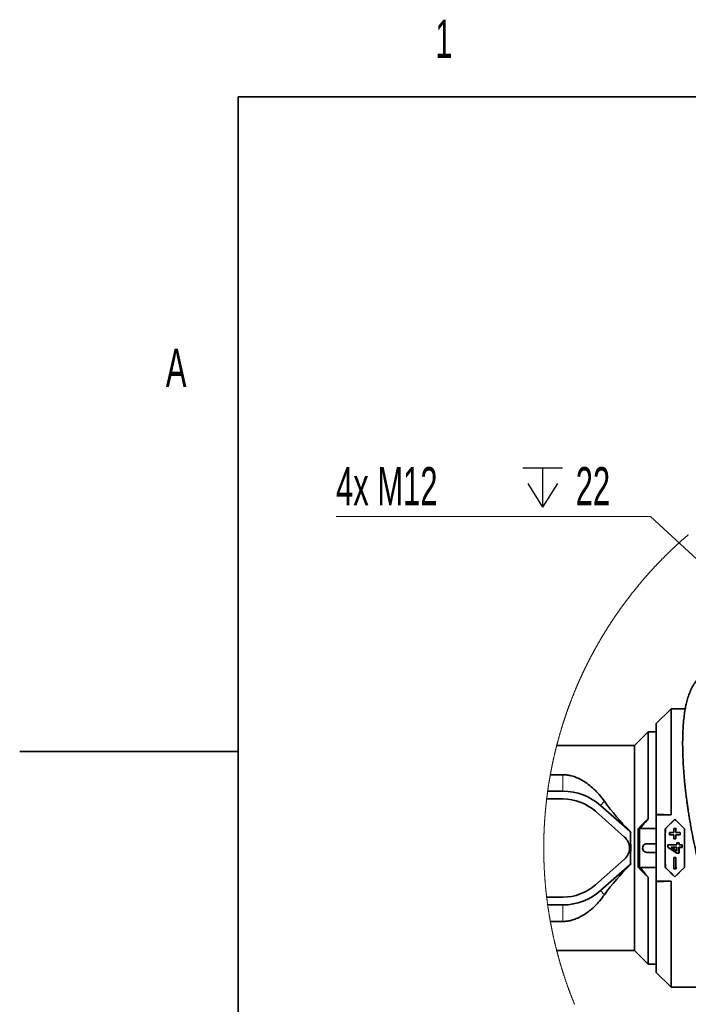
# Model space of a CAD drawing. Header units: millimetres. Extents: x 0 to 12115, y 0 to 8400.
# Tile 41 of 123: x 0 to 1224, y 6537 to 8341. Entities that reach past the tile are written whole.
import ezdxf

# ---------------------------------------------------------------- set-up
doc = ezdxf.new("R2010")
doc.units = ezdxf.units.MM
doc.header["$LTSCALE"] = 20
doc.layers.add('SVART_TEXT', color=7, linetype='Continuous')
doc.styles.add('SLDTEXTSTYLE0', font='TXT', dxfattribs={"width": 0.605})
doc.dimstyles.new('SLDDIMSTYLE11', dxfattribs={"dimtxt": 70, "dimasz": 70, "dimexe": 0, "dimexo": 0.0625, "dimgap": 17.5, "dimtad": 0, "dimtih": 1, "dimtoh": 1, "dimdec": 1, "dimlfac": 0.5, "dimrnd": 1e-09, "dimzin": 12, "dimdsep": 46, "dimtxsty": 'SLDTEXTSTYLE0', "dimblk1": 'NONE', "dimsah": 1, "dimcen": 0, "dimadec": 0, "dimazin": 3, "dimtfac": 1, "dimtmove": 0, "dimatfit": 3, "dimldrblk": 'NONE', "dimfxl": 1, "dimfrac": 2, "dimtolj": 1, "dimtzin": 12, "dimarcsym": 0})

# ---------------------------------------------------------------- blocks, each defined once
blk = doc.blocks.new('SW_SYMBOL_HOLE_DEPTH')
at = {"layer": 'SVART_TEXT', "color": 0}
for p, q in [((0, 17500), (16000, 17500)), ((8000, 17500), (8000, 1500)), ((2000, 11100), (8000, 1500)), ((14000, 11100), (8000, 1500))]:
    blk.add_line(p, q, dxfattribs=at)
blk = doc.blocks.new('_D_59')
at = {"color": 7, "linetype": 'Continuous', "lineweight": 0}
for p, q in [((1155.1, 7431), (579.3, 7431)), ((1526.1, 7086.2), (1155.1, 7431)), ((1541.1, 7072.3), (1526.1, 7086.2))]:
    blk.add_line(p, q, dxfattribs=at)
at = {"color": 7, "linetype": 'Continuous', "lineweight": 18}
blk.add_solid([(1526.1, 7086.2), (1481.7, 7141.1), (1468, 7126.5)], dxfattribs=at)
at = {"color": 7, "linetype": 'Continuous', "lineweight": 18, "xscale": 0.0045117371, "yscale": 0.0045117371, "zscale": 0.0045117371}
blk.add_blockref('SW_SYMBOL_HOLE_DEPTH', (921.4, 7441.1), dxfattribs=at)
at = {"color": 7, "linetype": 'Continuous', "lineweight": 18, "char_height": 70, "attachment_point": 1, "style": 'SLDTEXTSTYLE0'}
for s, insert in [('4x M12', (579.3, 7521.4)), ('22', (1018.1, 7521.4))]:
    blk.add_mtext(s, dxfattribs=dict(at, insert=insert))
blk = doc.blocks.new('_None')

msp = doc.modelspace()

# ---------------------------------------------------------------- linework, layer by layer
at = {"color": 7, "linetype": 'Continuous', "lineweight": 35}
for p, q in [((400, 200), (400, 8200)), ((11720, 8200), (400, 8200)), ((1192.602649, 7078.215764), (1165.602646, 7051.215814)), ((1192.602649, 7078.215764), (1192.602649, 6883.86123)), ((1192.602649, 7078.215764), (1218.632929, 7078.215764)), ((1165.602646, 7051.215814), (1165.602646, 6885.344909)), ((1150.602646, 7036.215709), (1125.602655, 7011.215613)), ((1165.602646, 7036.215709), (1150.602646, 7036.215709)), ((1150.602646, 6876.845406), (1150.602646, 7036.215709)), ((1125.602655, 7011.215613), (983.302988, 7011.215613)), ((1125.602655, 7011.215613), (1125.602655, 6635.215686)), ((0, 7000), (400, 7000)), ((971.59896, 6957.694934), (994.602658, 6957.694934)), ((964.935489, 6913.415597), (978.602655, 6913.415597)), ((966.752506, 6927.415774), (994.602658, 6927.415774)), ((978.602655, 6913.415597), (978.602655, 6913.215802)), ((978.602655, 6913.215802), (994.602658, 6913.215802)), ((1063.703693, 6901.207254), (1116.924755, 6854.053066)), ((1054.28686, 6890.578912), (1107.507907, 6843.424604)), ((1192.602649, 6883.86123), (1165.602646, 6885.344909)), ((1165.602646, 6885.344909), (1165.602646, 6883.86123)), ((1165.602646, 6762.570188), (1165.602646, 6883.86123)), ((1192.602649, 6883.86123), (1165.602646, 6883.86123)), ((1199.602648, 6876.037167), (1199.602648, 6875.738786)), ((1132.131613, 6858.499692), (1134.759403, 6857.527659)), ((1135.883189, 6858.838723), (1134.759403, 6857.527659)), ((1134.759403, 6857.527659), (1134.759403, 6788.903759)), ((1165.602646, 6858.838723), (1135.883189, 6858.838723)), ((1182.018637, 6858.67946), (1182.229705, 6858.59196)), ((1197.586342, 6858.982013), (1197.47965, 6859.088705)), ((1201.725647, 6859.088705), (1197.47965, 6859.088705)), ((1197.586342, 6858.982013), (1201.618954, 6858.982013)), ((1201.618954, 6858.982013), (1201.725647, 6859.088705)), ((1217.186659, 6858.67946), (1216.975592, 6858.59196)), ((1117.140539, 6854.296611), (1118.770472, 6852.550552)), ((1118.770472, 6852.550552), (1118.602641, 6850.565241)), ((1118.770472, 6852.550552), (1118.602641, 6852.480696)), ((1118.602641, 6852.480696), (1118.602641, 6850.565241)), ((1118.602641, 6850.565241), (1118.602641, 6795.866058)), ((1190.030679, 6851.537631), (1190.053403, 6847.416447)), ((1190.13679, 6851.431535), (1190.030679, 6851.537631)), ((1197.530679, 6851.537631), (1190.030679, 6851.537631)), ((1190.158173, 6847.521232), (1190.053403, 6847.416447)), ((1190.053403, 6847.416447), (1197.553403, 6847.416447)), ((1190.158173, 6847.521232), (1190.13679, 6851.431535)), ((1190.13679, 6851.431535), (1197.636783, 6851.431535)), ((1197.658173, 6847.521232), (1190.158173, 6847.521232)), ((1197.636783, 6851.431535), (1197.530679, 6851.537631)), ((1197.658173, 6847.521232), (1197.553403, 6847.416447)), ((1197.690107, 6840.053127), (1197.585426, 6839.948462)), ((1197.585426, 6839.948462), (1201.619871, 6839.948462)), ((1201.51519, 6840.053127), (1197.690107, 6840.053127)), ((1201.51519, 6840.053127), (1201.619871, 6839.948462)), ((1201.547123, 6847.521232), (1201.651893, 6847.416447)), ((1209.047123, 6847.521232), (1201.547123, 6847.521232)), ((1201.568506, 6851.431535), (1201.674618, 6851.537631)), ((1201.568506, 6851.431535), (1209.068507, 6851.431535)), ((1201.651893, 6847.416447), (1209.151894, 6847.416447)), ((1209.174618, 6851.537631), (1201.674618, 6851.537631)), ((1209.068507, 6851.431535), (1209.047123, 6847.521232)), ((1209.047123, 6847.521232), (1209.151894, 6847.416447)), ((1209.068507, 6851.431535), (1209.174618, 6851.537631)), ((1209.151894, 6847.416447), (1209.174618, 6851.537631)), ((1148.602642, 6831.215666), (1165.602646, 6831.215666)), ((1186.812088, 6829.083131), (1186.707116, 6829.188154)), ((1186.710477, 6825.078772), (1186.707116, 6829.188154)), ((1186.707116, 6829.188154), (1203.3225, 6829.188154)), ((1186.815276, 6825.133965), (1186.710477, 6825.078772)), ((1186.812088, 6829.083131), (1186.815276, 6825.133965)), ((1203.427471, 6829.083131), (1186.812088, 6829.083131)), ((1192.893974, 6824.620769), (1203.430839, 6824.620769)), ((1192.893974, 6824.620769), (1193.231508, 6824.515985)), ((1203.326046, 6824.515985), (1193.231508, 6824.515985)), ((1203.42201, 6832.550214), (1203.316919, 6832.655237)), ((1203.3225, 6829.188154), (1203.316919, 6832.655237)), ((1203.316919, 6832.655237), (1207.311451, 6832.655237)), ((1203.427471, 6829.083131), (1203.3225, 6829.188154)), ((1203.430839, 6824.620769), (1203.326046, 6824.515985)), ((1203.42201, 6832.550214), (1203.427471, 6829.083131)), ((1207.206361, 6832.550214), (1203.42201, 6832.550214)), ((1207.197539, 6824.620769), (1212.735995, 6824.620769)), ((1207.197539, 6824.620769), (1207.302324, 6824.515985)), ((1207.200899, 6829.083131), (1207.206361, 6832.550214)), ((1207.200899, 6829.083131), (1207.305871, 6829.188154)), ((1212.739363, 6829.083131), (1207.200899, 6829.083131)), ((1207.206361, 6832.550214), (1207.311451, 6832.655237)), ((1212.840788, 6824.515985), (1207.302324, 6824.515985)), ((1207.311451, 6832.655237), (1207.305871, 6829.188154)), ((1207.305871, 6829.188154), (1212.844334, 6829.188154)), ((1212.735995, 6824.620769), (1212.739363, 6829.083131)), ((1212.735995, 6824.620769), (1212.840788, 6824.515985)), ((1212.739363, 6829.083131), (1212.844334, 6829.188154)), ((1212.844334, 6829.188154), (1212.840788, 6824.515985)), ((1165.602646, 6815.215753), (1148.602642, 6815.215753)), ((1197.688341, 6805.879996), (1197.583653, 6805.984662)), ((1201.621644, 6805.984662), (1197.583653, 6805.984662)), ((1197.688341, 6805.879996), (1201.516956, 6805.879996)), ((1201.516956, 6805.879996), (1201.621644, 6805.984662)), ((1203.191414, 6813.881205), (1203.158818, 6813.776181)), ((1207.311451, 6813.776181), (1203.158818, 6813.776181)), ((1203.191414, 6813.881205), (1207.206361, 6813.881205)), ((1203.427523, 6817.387031), (1203.322917, 6817.585752)), ((1207.206361, 6813.881205), (1207.311451, 6813.776181)), ((1107.507907, 6803.006814), (1054.28686, 6755.852507)), ((1116.924755, 6792.378352), (1063.703693, 6745.224164)), ((1118.770472, 6793.880866), (1117.140539, 6792.134808)), ((1118.602641, 6795.866058), (1118.770472, 6793.880866)), ((1118.602641, 6795.866058), (1118.602641, 6793.950723)), ((1118.770472, 6793.880866), (1118.602641, 6793.950723)), ((1132.131613, 6787.931726), (1134.759403, 6788.903759)), ((1134.759403, 6788.903759), (1135.883189, 6787.592695)), ((1135.883189, 6787.592695), (1165.602646, 6787.592695)), ((1182.018637, 6787.751959), (1182.229705, 6787.839458)), ((1197.570823, 6785.433934), (1197.463952, 6785.327003)), ((1197.463952, 6785.327003), (1201.741345, 6785.327003)), ((1201.634474, 6785.433934), (1197.570823, 6785.433934)), ((1201.634474, 6785.433934), (1201.741345, 6785.327003)), ((1217.186659, 6787.751959), (1216.975592, 6787.839458)), ((1150.602646, 6610.21571), (1150.602646, 6769.586013)), ((1199.602648, 6770.394252), (1199.602648, 6770.692633)), ((1192.602649, 6762.570188), (1165.602646, 6762.570188)), ((1165.602646, 6761.08651), (1192.602649, 6762.570188)), ((1165.602646, 6762.570188), (1165.602646, 6761.08651)), ((1165.602646, 6761.08651), (1165.602646, 6595.215724)), ((1192.602649, 6762.570188), (1192.602649, 6568.215654)), ((978.602655, 6733.015702), (964.935518, 6733.015702)), ((978.602655, 6733.215735), (978.602655, 6733.015702)), ((994.602658, 6733.215735), (978.602655, 6733.215735)), ((994.602658, 6719.015763), (966.752506, 6719.015763)), ((994.602658, 6688.736484), (971.59896, 6688.736484)), ((983.303018, 6635.215686), (1125.602655, 6635.215686)), ((1125.602655, 6635.215686), (1150.602646, 6610.21571)), ((1150.602646, 6610.21571), (1165.602646, 6610.21571)), ((1165.602646, 6595.215724), (1192.602649, 6568.215654)), ((1256.209517, 6568.215654), (1192.602649, 6568.215654))]:
    msp.add_line(p, q, dxfattribs=at)
at = {"color": 8, "linetype": 'Continuous', "lineweight": 18}
for p, q in [((994.602658, 6957.694934), (994.602658, 6927.415774)), ((1070.575408, 6908.96313), (1063.703693, 6901.207254)), ((1117.140539, 6854.296611), (1116.924755, 6854.053066)), ((1117.140539, 6792.134808), (1116.924755, 6792.378352)), ((1070.575408, 6737.468288), (1063.703693, 6745.224164)), ((994.602658, 6688.736484), (994.602658, 6719.015763))]:
    msp.add_line(p, q, dxfattribs=at)
at = {"color": 7, "linetype": 'Continuous', "lineweight": 18, "flags": 128}
msp.add_lwpolyline([(1224.298231, 7397.521899), (1223.707415, 7397.01669), (1223.117117, 7396.511004), (1222.52734, 7396.004603), (1221.938085, 7395.497725), (1221.349351, 7394.990371), (1220.761139, 7394.482062), (1220.173448, 7393.973277), (1219.58629, 7393.464015), (1218.999646, 7392.954038), (1218.413531, 7392.443583), (1217.827946, 7391.932414), (1217.242881, 7391.420529), (1216.658354, 7390.908168), (1216.07434, 7390.395329), (1215.490862, 7389.881776), (1214.907914, 7389.367507), (1214.325495, 7388.852761), (1213.743604, 7388.337539), (1213.162243, 7387.821362), (1212.581418, 7387.304948), (1212.001122, 7386.787818), (1211.421355, 7386.269973), (1210.842125, 7385.751651), (1210.263431, 7385.232614), (1209.685266, 7384.713099), (1209.107637, 7384.193109), (1208.530545, 7383.672402), (1207.953989, 7383.150981), (1207.37797, 7382.629083), (1206.802487, 7382.106469), (1206.227548, 7381.583379), (1205.653146, 7381.059812), (1205.07928, 7380.535529), (1204.50595, 7380.010531), (1203.933164, 7379.485057), (1203.360922, 7378.959105), (1202.789224, 7378.432439), (1202.218063, 7377.905295), (1201.647445, 7377.377437), (1201.077372, 7376.848863), (1200.507842, 7376.32005), (1199.938856, 7375.790284), (1199.370421, 7375.26028), (1198.80253, 7374.72956), (1198.235184, 7374.198125), (1197.668381, 7373.666213), (1197.102129, 7373.133824), (1196.536429, 7372.60072), (1195.971273, 7372.066901), (1195.406668, 7371.532844), (1194.842614, 7370.997832), (1194.279112, 7370.462583), (1193.716161, 7369.926618), (1193.153754, 7369.389937), (1192.591905, 7368.85278), (1192.030616, 7368.315146), (1191.46987, 7367.776797), (1190.909683, 7367.237971), (1190.350055, 7366.69843), (1189.790979, 7366.158412), (1189.232453, 7365.617917), (1188.674494, 7365.076707), (1188.117087, 7364.53502), (1187.560238, 7363.992618), (1187.003947, 7363.449738), (1186.448216, 7362.906144), (1185.893044, 7362.362073), (1185.338437, 7361.817525), (1184.784382, 7361.2725), (1184.230894, 7360.72676), (1183.677971, 7360.180304), (1183.125607, 7359.633372), (1182.573802, 7359.085963), (1182.022564, 7358.537839), (1181.471891, 7357.989238), (1180.921785, 7357.44016), (1180.372245, 7356.890367), (1179.823264, 7356.340096), (1179.274857, 7355.78935), (1178.727016, 7355.237887), (1178.179741, 7354.685948), (1177.633032, 7354.133294), (1177.086889, 7353.580163), (1176.541328, 7353.026555), (1175.996326, 7352.47247), (1175.451897, 7351.91767), (1174.908042, 7351.362155), (1174.36476, 7350.806401), (1173.822045, 7350.249932), (1173.279911, 7349.692748), (1172.738343, 7349.135325), (1172.197357, 7348.577188), (1171.656936, 7348.018334), (1171.117097, 7347.459004), (1170.577831, 7346.899198), (1170.039139, 7346.338914), (1169.501029, 7345.777915), (1168.963499, 7345.216439), (1168.426543, 7344.654487), (1167.890161, 7344.091819), (1167.354367, 7343.528913), (1166.819147, 7342.965053), (1166.284509, 7342.400954), (1165.750451, 7341.836141), (1165.216982, 7341.27085), (1164.684087, 7340.704844), (1164.151773, 7340.138362), (1163.620047, 7339.571403), (1163.08891, 7339.003966), (1162.558347, 7338.435815), (1162.028372, 7337.867187), (1161.498986, 7337.298081), (1160.970181, 7336.728499), (1160.441965, 7336.158202), (1159.914337, 7335.587428), (1159.387298, 7335.015939), (1158.860847, 7334.444211), (1158.334985, 7333.871768), (1157.809712, 7333.298848), (1157.285027, 7332.725213), (1156.760938, 7332.15134), (1156.237431, 7331.576751), (1155.714519, 7331.001447), (1155.192204, 7330.425904), (1154.670469, 7329.849647), (1154.149346, 7329.272912), (1153.628803, 7328.695701), (1153.108857, 7328.118012), (1152.589507, 7327.539609), (1152.070753, 7326.960729), (1151.552595, 7326.381371), (1151.035033, 7325.801299), (1150.518067, 7325.220988), (1150.001697, 7324.639962), (1149.485938, 7324.058459), (1148.97076, 7323.476241), (1148.456193, 7322.893784), (1147.942222, 7322.310613), (1147.428862, 7321.726964), (1146.916084, 7321.142838), (1146.403916, 7320.557998), (1145.892359, 7319.972918), (1145.381398, 7319.387124), (1144.871033, 7318.800853), (1144.36128, 7318.213866), (1143.852122, 7317.626641), (1143.343575, 7317.038701), (1142.835639, 7316.450284), (1142.328299, 7315.86139), (1141.82157, 7315.272019), (1141.315452, 7314.682172), (1140.809931, 7314.091609), (1140.30502, 7313.500569), (1139.800735, 7312.909053), (1139.297045, 7312.317059), (1138.793952, 7311.724589), (1138.291485, 7311.131642), (1137.789629, 7310.53798), (1137.288384, 7309.943841), (1136.78775, 7309.349225), (1136.287726, 7308.754132), (1135.788314, 7308.158563), (1135.289512, 7307.562278), (1134.791322, 7306.965754), (1134.293757, 7306.368516), (1133.796803, 7305.770801), (1133.300461, 7305.172608), (1132.804744, 7304.573939), (1132.309638, 7303.974793), (1131.815143, 7303.374932), (1131.321273, 7302.774833), (1130.828015, 7302.174018), (1130.335383, 7301.572726), (1129.843361, 7300.970958), (1129.351966, 7300.368712), (1128.861181, 7299.76599), (1128.371037, 7299.162553), (1127.881489, 7298.558877), (1127.392582, 7297.954486), (1126.904286, 7297.349856), (1126.416616, 7296.744512), (1125.929571, 7296.13869), (1125.443153, 7295.532392), (1124.95736, 7294.925616), (1124.472178, 7294.318364), (1123.987637, 7293.710635), (1123.503707, 7293.102191), (1123.020418, 7292.493508), (1122.537754, 7291.88411), (1122.055702, 7291.274474), (1121.57429, 7290.664123), (1121.093504, 7290.053294), (1120.613359, 7289.442227), (1120.133824, 7288.830445), (1119.654931, 7288.218186), (1119.176663, 7287.605451), (1118.699021, 7286.992), (1118.22202, 7286.37831), (1117.745645, 7285.764144), (1117.269911, 7285.149501), (1116.794802, 7284.534381), (1116.320334, 7283.918546), (1115.846492, 7283.302472), (1115.373276, 7282.685683), (1114.900715, 7282.068656), (1114.428781, 7281.450913), (1113.957472, 7280.832932), (1113.486819, 7280.214236), (1113.016791, 7279.595063), (1112.547405, 7278.975652), (1112.078644, 7278.355525), (1111.610539, 7277.734921), (1111.14306, 7277.113841), (1110.676236, 7276.492522), (1110.210038, 7275.870488), (1109.744481, 7275.247977), (1109.279565, 7274.624989), (1108.815305, 7274.001763), (1108.35167, 7273.377822), (1107.888676, 7272.753404), (1107.426338, 7272.128509), (1106.96464, 7271.503137), (1106.503583, 7270.877526), (1106.043167, 7270.251201), (1105.583407, 7269.624398), (1105.124272, 7268.997119), (1104.665808, 7268.369601), (1104.20797, 7267.741368), (1103.750787, 7267.112658), (1103.294246, 7266.48371), (1102.838359, 7265.854047), (1102.383114, 7265.223906), (1101.928524, 7264.593528), (1101.47459, 7263.962434), (1101.021297, 7263.331101), (1100.568644, 7262.699054), (1100.116662, 7262.066768), (1099.665321, 7261.434005), (1099.214621, 7260.800527), (1098.764591, 7260.16681), (1098.315201, 7259.532617), (1097.866468, 7258.897946), (1097.41839, 7258.262799), (1096.970968, 7257.627175), (1096.524201, 7256.991075), (1096.078075, 7256.354497), (1095.63262, 7255.717681), (1095.18782, 7255.08015), (1094.743661, 7254.442142), (1094.300173, 7253.803895), (1093.85734, 7253.164933), (1093.415163, 7252.525733), (1092.973642, 7251.886056), (1092.532791, 7251.245902), (1092.092596, 7250.605271), (1091.653041, 7249.964164), (1091.214172, 7249.322579), (1090.775944, 7248.680518), (1090.338386, 7248.038218), (1089.901484, 7247.395204), (1089.465253, 7246.75195), (1089.029677, 7246.107982), (1088.594772, 7245.463775), (1088.160522, 7244.819091), (1087.726943, 7244.17393), (1087.294019, 7243.528531), (1086.861767, 7242.882417), (1086.430169, 7242.235826), (1085.999258, 7241.588996), (1085.568987, 7240.941689), (1085.139401, 7240.293906), (1084.710471, 7239.645646), (1084.282212, 7238.996909), (1083.854623, 7238.347695), (1083.427705, 7237.698243), (1083.001457, 7237.048314), (1082.57588, 7236.39767), (1082.150958, 7235.746787), (1081.726722, 7235.095666), (1081.303142, 7234.44383), (1080.880247, 7233.791755), (1080.458007, 7233.138965), (1080.036454, 7232.485936), (1079.61557, 7231.832431), (1079.195358, 7231.178449), (1078.775815, 7230.524228), (1078.356944, 7229.869292), (1077.938758, 7229.214118), (1077.521242, 7228.558467), (1077.104397, 7227.902577), (1076.688222, 7227.245973), (1076.272733, 7226.589129), (1075.857915, 7225.931571), (1075.443782, 7225.273774), (1075.030319, 7224.615739), (1074.617542, 7223.956988), (1074.205436, 7223.297999), (1073.794014, 7222.638534), (1073.383264, 7221.978591), (1072.973184, 7221.318171), (1072.563804, 7220.657514), (1072.155095, 7219.996379), (1071.747072, 7219.334767), (1071.339719, 7218.672679), (1070.933051, 7218.010352), (1070.527069, 7217.34731), (1070.121772, 7216.68403), (1069.717161, 7216.020511), (1069.31322, 7215.356276), (1068.909965, 7214.691804), (1068.50741, 7214.026854), (1068.105526, 7213.361428), (1067.704327, 7212.695764), (1067.303814, 7212.029622), (1066.903986, 7211.363004), (1066.504843, 7210.695909), (1066.106401, 7210.028575), (1065.708629, 7209.360764), (1065.311558, 7208.692477), (1064.915158, 7208.023951), (1064.519457, 7207.354949), (1064.124442, 7206.68547), (1063.730128, 7206.015513), (1063.336484, 7205.345319), (1062.94354, 7204.674647), (1062.551297, 7204.003499), (1062.159724, 7203.332112), (1061.768867, 7202.660249), (1061.37868, 7201.987908), (1060.989193, 7201.31533), (1060.600392, 7200.642274), (1060.212291, 7199.968741), (1059.824891, 7199.29497), (1059.438176, 7198.620484), (1059.052147, 7197.945998), (1058.666818, 7197.270797), (1058.282189, 7196.595357), (1057.89826, 7195.91944), (1057.515017, 7195.243285), (1057.132475, 7194.566653), (1056.750633, 7193.889544), (1056.369476, 7193.212197), (1055.989019, 7192.534373), (1055.609263, 7191.856072), (1055.230207, 7191.177533), (1054.851852, 7190.498517), (1054.474197, 7189.819024), (1054.097227, 7189.139293), (1053.720973, 7188.459084), (1053.345419, 7187.778638), (1052.970551, 7187.097714), (1052.596397, 7186.416314), (1052.222944, 7185.734675), (1051.850192, 7185.05256), (1051.47814, 7184.369967), (1051.106788, 7183.687137), (1050.736136, 7183.004067), (1050.3662, 7182.320283), (1049.996949, 7181.63626), (1049.628414, 7180.951999), (1049.260594, 7180.267261), (1048.893459, 7179.582046), (1048.527039, 7178.896592), (1048.16132, 7178.210662), (1047.796316, 7177.524493), (1047.432013, 7176.837848), (1047.068424, 7176.150725), (1046.705536, 7175.463365), (1046.343349, 7174.775527), (1045.981876, 7174.087451), (1045.621119, 7173.398898), (1045.261062, 7172.710107), (1044.901706, 7172.020839), (1044.54308, 7171.331094), (1044.185154, 7170.64111), (1043.827928, 7169.950889), (1043.471433, 7169.26019), (1043.115638, 7168.569015), (1042.760558, 7167.877601), (1042.406179, 7167.18571), (1042.052515, 7166.493581), (1041.699581, 7165.800975), (1041.347347, 7165.10813), (1040.995829, 7164.414809), (1040.64501, 7163.72125), (1040.294923, 7163.027213), (1039.94555, 7162.332938), (1039.596878, 7161.638186), (1039.248936, 7160.942958), (1038.901709, 7160.247491), (1038.555182, 7159.551785), (1038.209386, 7158.855603), (1037.864305, 7158.159183), (1037.519939, 7157.462285), (1037.176288, 7156.765149), (1036.833353, 7156.067536), (1036.491148, 7155.369685), (1036.149643, 7154.671357), (1035.808868, 7153.972791), (1035.468809, 7153.273747), (1035.12948, 7152.574466), (1034.790866, 7151.874707), (1034.452967, 7151.17471), (1034.115784, 7150.474475), (1033.77933, 7149.773763), (1033.443592, 7149.072574), (1033.108584, 7148.371146), (1032.774307, 7147.66948), (1032.440729, 7146.967338), (1032.107897, 7146.264956), (1031.77575, 7145.562098), (1031.444378, 7144.859002), (1031.113691, 7144.155667), (1030.78375, 7143.451856), (1030.454524, 7142.747806), (1030.126013, 7142.043279), (1029.798247, 7141.338513), (1029.471196, 7140.633271), (1029.144861, 7139.927791), (1028.81927, 7139.222072), (1028.494395, 7138.515876), (1028.170235, 7137.809442), (1027.84682, 7137.10253), (1027.524151, 7136.395381), (1027.202196, 7135.687755), (1026.880957, 7134.980128), (1026.560433, 7134.271787), (1026.240654, 7133.563445), (1025.92162, 7132.854627), (1025.603302, 7132.14557), (1025.285728, 7131.436036), (1024.96887, 7130.726264), (1024.652727, 7130.016015), (1024.337329, 7129.305766), (1024.022676, 7128.594802), (1023.708738, 7127.883838), (1023.395545, 7127.172397), (1023.083068, 7126.460717), (1022.771336, 7125.748561), (1022.460349, 7125.036166), (1022.150077, 7124.323533), (1021.84055, 7123.610661), (1021.531738, 7122.897313), (1021.223671, 7122.183488), (1020.91635, 7121.469663), (1020.609744, 7120.755361), (1020.303882, 7120.04082), (1019.998766, 7119.325803), (1019.694365, 7118.610547), (1019.390709, 7117.895053), (1019.087799, 7117.17932), (1018.785633, 7116.463111), (1018.484182, 7115.746663), (1018.183477, 7115.029738), (1017.883517, 7114.312814), (1017.584271, 7113.595412), (1017.285801, 7112.877534), (1016.988046, 7112.159656), (1016.691036, 7111.4413), (1016.394742, 7110.722707), (1016.099222, 7110.003875), (1015.804417, 7109.284566), (1015.510387, 7108.565019), (1015.217073, 7107.845233), (1014.924504, 7107.12497), (1014.632649, 7106.404708), (1014.34157, 7105.683969), (1014.051236, 7104.962752), (1013.761617, 7104.241536), (1013.472773, 7103.519843), (1013.184644, 7102.797912), (1012.89726, 7102.075742), (1012.610651, 7101.353095), (1012.324758, 7100.630448), (1012.039609, 7099.907325), (1011.755205, 7099.183963), (1011.471547, 7098.460124), (1011.188633, 7097.736047), (1010.906465, 7097.01197), (1010.625042, 7096.287415), (1010.344393, 7095.562385), (1010.06446, 7094.837354), (1009.785272, 7094.111846), (1009.506829, 7093.3861), (1009.229161, 7092.660115), (1008.952208, 7091.933892), (1008.676029, 7091.207192), (1008.400567, 7090.480493), (1008.125879, 7089.753316), (1007.851936, 7089.025901), (1007.578738, 7088.298247), (1007.306285, 7087.570117), (1007.034577, 7086.841987), (1006.763644, 7086.113379), (1006.493427, 7085.384534), (1006.223984, 7084.65545), (1005.955286, 7083.926127), (1005.687333, 7083.196328), (1005.420156, 7082.466529), (1005.153693, 7081.736253), (1004.888005, 7081.005738), (1004.623063, 7080.274985), (1004.358865, 7079.543994), (1004.095442, 7078.812764), (1003.832765, 7078.081058), (1003.570832, 7077.349351), (1003.309644, 7076.617167), (1003.049202, 7075.884746), (1002.789534, 7075.152085), (1002.530642, 7074.419187), (1002.272464, 7073.686049), (1002.015061, 7072.952674), (1001.758404, 7072.218821), (1001.502521, 7071.484969), (1001.247354, 7070.75064), (1000.992991, 7070.016311), (1000.739343, 7069.281505), (1000.48647, 7068.54646), (1000.234373, 7067.811177), (999.98299, 7067.075656), (999.732412, 7066.339896), (999.482549, 7065.60366), (999.233462, 7064.867423), (998.985149, 7064.130948), (998.737551, 7063.393996), (998.490758, 7062.657044), (998.24471, 7061.919616), (997.999407, 7061.182187), (997.754879, 7060.444282), (997.511096, 7059.706138), (997.268058, 7058.967755), (997.025825, 7058.229373), (996.784307, 7057.490514), (996.543593, 7056.751416), (996.303595, 7056.01208), (996.064402, 7055.272506), (995.825953, 7054.532693), (995.58825, 7053.792642), (995.351322, 7053.052352), (995.115138, 7052.311585), (994.87976, 7051.570819), (994.645096, 7050.829814), (994.411237, 7050.088571), (994.178094, 7049.347089), (993.945755, 7048.605369), (993.714161, 7047.863172), (993.483342, 7047.120975), (993.253268, 7046.378539), (993.023969, 7045.635865), (992.795445, 7044.892953), (992.567666, 7044.149802), (992.340661, 7043.406413), (992.114432, 7042.662785), (991.888947, 7041.918681), (991.664268, 7041.174577), (991.440303, 7040.430234), (991.217144, 7039.685653), (990.994729, 7038.941071), (990.773089, 7038.196013), (990.552224, 7037.450717), (990.332104, 7036.705182), (990.112759, 7035.959409), (989.894189, 7035.213635), (989.676393, 7034.467385), (989.459343, 7033.720897), (989.243067, 7032.974408), (989.027597, 7032.227681), (988.812841, 7031.480477), (988.59889, 7030.733273), (988.385684, 7029.985831), (988.173283, 7029.238151), (987.961627, 7028.489993), (987.750746, 7027.742074), (987.54061, 7026.993678), (987.331278, 7026.245044), (987.122692, 7025.496171), (986.91491, 7024.747298), (986.707873, 7023.997949), (986.501611, 7023.248599), (986.296124, 7022.499011), (986.091412, 7021.748946), (985.887445, 7020.998881), (985.684283, 7020.248816), (985.481895, 7019.498275), (985.280253, 7018.747495), (985.079385, 7017.996715), (984.879322, 7017.245458), (984.680004, 7016.494201), (984.481461, 7015.742705), (984.283723, 7014.990972), (984.086729, 7014.238999), (983.890511, 7013.487027), (983.695067, 7012.734578), (983.500398, 7011.982129), (983.306504, 7011.229442), (983.302988, 7011.215613), (983.109869, 7010.462687), (982.917554, 7009.709523), (982.725985, 7008.95612), (982.53522, 7008.202718), (982.345231, 7007.449077), (982.155986, 7006.694959), (981.967546, 7005.940841), (981.779881, 7005.186723), (981.59299, 7004.432128), (981.406845, 7003.677533), (981.221504, 7002.9227), (981.036938, 7002.167628), (980.853148, 7001.412318), (980.670131, 7000.65677), (980.48792, 6999.901221), (980.306454, 6999.145434), (980.125762, 6998.389409), (979.945875, 6997.633145), (979.766763, 6996.876643), (979.588426, 6996.120141), (979.410834, 6995.3634), (979.234047, 6994.606421), (979.058064, 6993.849442), (978.882827, 6993.092225), (978.708394, 6992.334531), (978.534706, 6991.577075), (978.361822, 6990.819142), (978.189714, 6990.06121), (978.01838, 6989.303039), (977.847852, 6988.544629), (977.678068, 6987.785981), (977.509089, 6987.027333), (977.340884, 6986.268447), (977.173455, 6985.509322), (977.00683, 6984.750197), (976.84095, 6983.990834), (976.675875, 6983.231233), (976.511575, 6982.471393), (976.34805, 6981.711553), (976.185329, 6980.951474), (976.023383, 6980.191157), (975.862212, 6979.43084), (975.701816, 6978.670285), (975.542225, 6977.909492), (975.383408, 6977.148698), (975.225366, 6976.387666), (975.068099, 6975.626395), (974.911637, 6974.864886), (974.75595, 6974.103377), (974.601067, 6973.34163), (974.44693, 6972.579883), (974.293597, 6971.817897), (974.141039, 6971.055673), (973.989285, 6970.29321), (973.838307, 6969.530747), (973.688103, 6968.768046), (973.538704, 6968.005345), (973.39008, 6967.242406), (973.24223, 6966.479228), (973.095186, 6965.71605), (972.948916, 6964.952634), (972.803421, 6964.188979), (972.658731, 6963.425324), (972.514815, 6962.661431), (972.371705, 6961.897538), (972.229369, 6961.133168), (972.087808, 6960.369037), (971.947051, 6959.604428), (971.80707, 6958.840058), (971.667863, 6958.075211), (971.59896, 6957.694934), (971.460946, 6956.930087), (971.323706, 6956.165002), (971.187271, 6955.399678), (971.051641, 6954.634355), (970.916755, 6953.868793), (970.782704, 6953.10323), (970.649399, 6952.33743), (970.516897, 6951.571391), (970.385201, 6950.805352), (970.254279, 6950.039075), (970.124133, 6949.272798), (969.994791, 6948.506282), (969.866253, 6947.739766), (969.738491, 6946.973012), (969.611503, 6946.206258), (969.48532, 6945.439265), (969.359912, 6944.672034), (969.235308, 6943.904803), (969.11148, 6943.137572), (968.988456, 6942.369864), (968.866236, 6941.602395), (968.744762, 6940.834687), (968.624122, 6940.066741), (968.504257, 6939.298795), (968.385167, 6938.53061), (968.266882, 6937.762425), (968.149401, 6936.994002), (968.032695, 6936.225341), (967.916764, 6935.456918), (967.801638, 6934.688018), (967.687316, 6933.919356), (967.573769, 6933.150218), (967.461027, 6932.381318), (967.34906, 6931.611941), (967.237897, 6930.842803), (967.127509, 6930.073188), (967.017956, 6929.303811), (966.909147, 6928.534196), (966.801144, 6927.764342), (966.752506, 6927.415774), (966.645665, 6926.645921), (966.539599, 6925.875829), (966.434337, 6925.105737), (966.32988, 6924.335406), (966.226197, 6923.565076), (966.12332, 6922.794507), (966.021217, 6922.023938), (965.919919, 6921.253369), (965.819426, 6920.482562), (965.719707, 6919.711755), (965.620793, 6918.940709), (965.522684, 6918.169663), (965.425349, 6917.398379), (965.32882, 6916.627095), (965.233065, 6915.855811), (965.138115, 6915.084289), (965.043969, 6914.312766), (964.950598, 6913.541005), (964.935489, 6913.415597), (964.843072, 6912.643836), (964.75143, 6911.871837), (964.660562, 6911.100076), (964.570529, 6910.327838), (964.481272, 6909.555839), (964.392788, 6908.783601), (964.30514, 6908.011125), (964.218266, 6907.238648), (964.132167, 6906.466172), (964.046903, 6905.693696), (963.962413, 6904.920981), (963.878698, 6904.148028), (963.795818, 6903.375314), (963.713713, 6902.602241), (963.632412, 6901.829288), (963.551886, 6901.056097), (963.472165, 6900.282906), (963.393248, 6899.509595), (963.315136, 6898.736284), (963.237799, 6897.962854), (963.161267, 6897.189305), (963.085539, 6896.415756), (963.010586, 6895.642088), (962.936438, 6894.8683), (962.863095, 6894.094394), (962.790556, 6893.320487), (962.718792, 6892.54658), (962.647833, 6891.772554), (962.577678, 6890.998409), (962.508328, 6890.224145), (962.439753, 6889.449881), (962.371982, 6888.675616), (962.305017, 6887.901113), (962.238826, 6887.12673), (962.173439, 6886.352108), (962.108858, 6885.577486), (962.045081, 6884.802864), (961.982108, 6884.028123), (961.919911, 6883.253262), (961.858518, 6882.478402), (961.79793, 6881.703542), (961.738117, 6880.928443), (961.679138, 6880.153463), (961.620934, 6879.378365), (961.563505, 6878.603147), (961.50691, 6877.827929), (961.451091, 6877.052591), (961.396105, 6876.277254), (961.341895, 6875.501798), (961.288459, 6874.726341), (961.235858, 6873.950885), (961.184032, 6873.175309), (961.13301, 6872.399614), (961.082793, 6871.624039), (961.033381, 6870.848225), (960.984744, 6870.07253), (960.936911, 6869.296716), (960.889883, 6868.520782), (960.84366, 6867.744849), (960.798241, 6866.968916), (960.753597, 6866.192863), (960.709758, 6865.416811), (960.666723, 6864.640758), (960.624493, 6863.864587), (960.583068, 6863.088296), (960.542418, 6862.312124), (960.502602, 6861.535833), (960.463561, 6860.759542), (960.425295, 6859.983132), (960.387863, 6859.206722), (960.351236, 6858.430312), (960.315384, 6857.653902), (960.280336, 6856.877373), (960.246093, 6856.100843), (960.212655, 6855.324195), (960.179992, 6854.547546), (960.148163, 6853.770898), (960.117109, 6852.994249), (960.086859, 6852.217601), (960.057415, 6851.440833), (960.028745, 6850.664065), (960.00091, 6849.887298), (959.973849, 6849.110411), (959.947593, 6848.333524), (959.922142, 6847.556637), (959.897496, 6846.77975), (959.873654, 6846.002863), (959.850587, 6845.225857), (959.828354, 6844.448851), (959.806896, 6843.671844), (959.786243, 6842.894838), (959.766395, 6842.117832), (959.747322, 6841.340707), (959.729083, 6840.563701), (959.711618, 6839.786575), (959.694959, 6839.00945), (959.679104, 6838.232325), (959.664054, 6837.455199), (959.649808, 6836.677955), (959.636338, 6835.900829), (959.623672, 6835.123585), (959.61184, 6834.34634), (959.600784, 6833.569215), (959.590532, 6832.79197), (959.581054, 6832.014726), (959.572412, 6831.237481), (959.564544, 6830.460117), (959.557481, 6829.682873), (959.551252, 6828.905628), (959.545768, 6828.128384), (959.541119, 6827.35102), (959.537275, 6826.573775), (959.534205, 6825.796531), (959.53197, 6825.019167), (959.53051, 6824.241922), (959.529854, 6823.464559), (959.530003, 6822.687314), (959.530927, 6821.90995), (959.532685, 6821.132706), (959.535218, 6820.355342), (959.538556, 6819.578097), (959.542699, 6818.800853), (959.547646, 6818.023489), (959.553398, 6817.246244), (959.559954, 6816.469), (959.567286, 6815.691755), (959.575422, 6814.914391), (959.584363, 6814.137147), (959.594108, 6813.359902), (959.604658, 6812.582777), (959.616013, 6811.805532), (959.628142, 6811.028288), (959.641076, 6810.251162), (959.654845, 6809.473918), (959.669389, 6808.696793), (959.684707, 6807.919667), (959.70086, 6807.142542), (959.717817, 6806.365416), (959.73555, 6805.588291), (959.754087, 6804.811166), (959.773428, 6804.03416), (959.793575, 6803.257153), (959.814526, 6802.480028), (959.836252, 6801.703141), (959.858782, 6800.926135), (959.882147, 6800.149129), (959.906287, 6799.372242), (959.931202, 6798.595355), (959.956951, 6797.818468), (959.983505, 6797.041581), (960.010834, 6796.264813), (960.038967, 6795.488046), (960.067905, 6794.711278), (960.097648, 6793.93451), (960.128165, 6793.157862), (960.159518, 6792.381094), (960.191644, 6791.604565), (960.224576, 6790.827916), (960.258312, 6790.051387), (960.292853, 6789.274857), (960.328169, 6788.498328), (960.364319, 6787.721799), (960.401244, 6786.945389), (960.438974, 6786.169098), (960.477508, 6785.392688), (960.516818, 6784.616397), (960.556961, 6783.840106), (960.59788, 6783.063934), (960.639603, 6782.287763), (960.682131, 6781.511591), (960.725434, 6780.735538), (960.769571, 6779.959486), (960.814483, 6779.183434), (960.8602, 6778.4075), (960.906721, 6777.631567), (960.954018, 6776.855753), (961.002148, 6776.079939), (961.051054, 6775.304125), (961.100764, 6774.52843), (961.151279, 6773.752854), (961.202569, 6772.977159), (961.254693, 6772.201584), (961.307592, 6771.426127), (961.361296, 6770.650671), (961.415775, 6769.875334), (961.471088, 6769.099997), (961.527176, 6768.324659), (961.584069, 6767.549441), (961.641766, 6766.774343), (961.700238, 6765.999244), (961.759545, 6765.224145), (961.819626, 6764.449285), (961.880512, 6763.674305), (961.942173, 6762.899445), (962.004669, 6762.124703), (962.067939, 6761.349962), (962.132014, 6760.57534), (962.196864, 6759.800718), (962.262548, 6759.026216), (962.329007, 6758.251713), (962.396271, 6757.477329), (962.46431, 6756.703065), (962.533183, 6755.928801), (962.602831, 6755.154655), (962.673254, 6754.38051), (962.744511, 6753.606484), (962.816544, 6752.832578), (962.88938, 6752.058671), (962.963022, 6751.284883), (963.037438, 6750.511096), (963.112689, 6749.737428), (963.188685, 6748.963879), (963.265516, 6748.190449), (963.343121, 6747.417019), (963.421531, 6746.643708), (963.500745, 6745.870398), (963.580735, 6745.097206), (963.661559, 6744.324134), (963.743128, 6743.551181), (963.825531, 6742.778228), (963.908709, 6742.005394), (963.992692, 6741.232679), (964.07748, 6740.459965), (964.163042, 6739.687369), (964.249409, 6738.914893), (964.336551, 6738.142536), (964.424528, 6737.370179), (964.513279, 6736.597941), (964.602805, 6735.825823), (964.693166, 6735.053823), (964.784272, 6734.281824), (964.876212, 6733.510063), (964.935518, 6733.015702), (965.02874, 6732.24406), (965.122766, 6731.472419), (965.217597, 6730.700896), (965.313203, 6729.929493), (965.409614, 6729.158209), (965.506799, 6728.387044), (965.604819, 6727.615879), (965.703584, 6726.844953), (965.803183, 6726.074026), (965.903558, 6725.303219), (966.004707, 6724.532531), (966.10669, 6723.761962), (966.209449, 6722.991512), (966.312982, 6722.221182), (966.41732, 6721.450851), (966.522462, 6720.680759), (966.62838, 6719.910667), (966.735102, 6719.140695), (966.752506, 6719.015763), (966.860123, 6718.24591), (966.968573, 6717.476294), (967.077799, 6716.706679), (967.187799, 6715.937183), (967.298604, 6715.167807), (967.410214, 6714.398549), (967.522599, 6713.629411), (967.635788, 6712.860392), (967.749752, 6712.091492), (967.864521, 6711.322711), (967.980064, 6710.554049), (968.096412, 6709.785507), (968.213565, 6709.017084), (968.331493, 6708.24878), (968.450226, 6707.480596), (968.569733, 6706.71253), (968.690015, 6705.944703), (968.811102, 6705.176876), (968.932993, 6704.409168), (969.05566, 6703.64158), (969.179131, 6702.87411), (969.303377, 6702.106879), (969.428427, 6701.339648), (969.554253, 6700.572656), (969.680853, 6699.805663), (969.808288, 6699.038909), (969.936467, 6698.272274), (970.065452, 6697.505758), (970.195241, 6696.739362), (970.325805, 6695.973084), (970.457144, 6695.206926), (970.589287, 6694.441007), (970.722235, 6693.675087), (970.855929, 6692.909406), (970.990456, 6692.143844), (971.125729, 6691.378401), (971.261836, 6690.613077), (971.398689, 6689.847992), (971.536345, 6689.082907), (971.59896, 6688.736484), (971.73775, 6687.971638), (971.877344, 6687.207029), (972.017713, 6686.44254), (972.158886, 6685.67817), (972.300835, 6684.913919), (972.443558, 6684.149788), (972.587086, 6683.385895), (972.731389, 6682.622121), (972.876467, 6681.858466), (973.022349, 6681.094931), (973.169036, 6680.331634), (973.316468, 6679.568456), (973.464705, 6678.805397), (973.613716, 6678.042458), (973.763533, 6677.279757), (973.914124, 6676.517175), (974.06549, 6675.754831), (974.21766, 6674.992488), (974.370606, 6674.230383), (974.524326, 6673.468516), (974.678851, 6672.70665), (974.834151, 6671.945022), (974.990226, 6671.183632), (975.147076, 6670.422242), (975.30473, 6669.661091), (975.463159, 6668.900178), (975.622363, 6668.139384), (975.782372, 6667.37871), (975.943155, 6666.618154), (976.104714, 6665.857838), (976.267047, 6665.097759), (976.430185, 6664.337681), (976.594098, 6663.577841), (976.758785, 6662.818239), (976.924248, 6662.058757), (977.090515, 6661.299394), (977.257557, 6660.540269), (977.425374, 6659.781383), (977.593966, 6659.022496), (977.763332, 6658.263967), (977.933503, 6657.505439), (978.10442, 6656.747148), (978.276141, 6655.989097), (978.448666, 6655.231164), (978.621937, 6654.47347), (978.795983, 6653.715895), (978.970833, 6652.958558), (979.146458, 6652.201341), (979.322858, 6651.444242), (979.500033, 6650.687502), (979.677982, 6649.930761), (979.856707, 6649.174378), (980.036236, 6648.417995), (980.21651, 6647.66197), (980.397589, 6646.906064), (980.579443, 6646.150277), (980.762072, 6645.394729), (980.945475, 6644.639419), (981.129653, 6643.884228), (981.314607, 6643.129275), (981.500335, 6642.374442), (981.686838, 6641.619847), (981.874145, 6640.865491), (982.062198, 6640.111254), (982.251055, 6639.357255), (982.440658, 6638.603495), (982.631035, 6637.849853), (982.822217, 6637.096332), (983.014144, 6636.343167), (983.206875, 6635.590122), (983.303018, 6635.215686), (983.496882, 6634.462998), (983.69155, 6633.71043), (983.886964, 6632.9581), (984.083183, 6632.206009), (984.280146, 6631.454037), (984.477885, 6630.702303), (984.676428, 6629.950808), (984.875716, 6629.199431), (985.075779, 6628.448294), (985.276617, 6627.697394), (985.47823, 6626.946733), (985.680617, 6626.196311), (985.88378, 6625.446008), (986.087717, 6624.695943), (986.292429, 6623.945997), (986.497886, 6623.196409), (986.704148, 6622.44694), (986.911155, 6621.69771), (987.118937, 6620.948718), (987.327493, 6620.199964), (987.536825, 6619.45133), (987.746931, 6618.702934), (987.957813, 6617.954777), (988.169439, 6617.206858), (988.38184, 6616.459177), (988.595016, 6615.711616), (988.808967, 6614.964412), (989.023693, 6614.217327), (989.239193, 6613.470481), (989.455439, 6612.723873), (989.672459, 6611.977504), (989.890255, 6611.231373), (990.108795, 6610.485361), (990.32814, 6609.739707), (990.54823, 6608.994172), (990.769095, 6608.248876), (990.990705, 6607.503937), (991.21312, 6606.759117), (991.43628, 6606.014536), (991.660215, 6605.270193), (991.884894, 6604.526089), (992.110349, 6603.782223), (992.336578, 6603.038476), (992.563553, 6602.295087), (992.791332, 6601.551936), (993.019856, 6600.808905), (993.249125, 6600.066231), (993.47917, 6599.323795), (993.709989, 6598.581479), (993.941553, 6597.83952), (994.173892, 6597.0978), (994.407005, 6596.356199), (994.640864, 6595.614956), (994.875498, 6594.873951), (995.110877, 6594.133065), (995.34703, 6593.392537), (995.583959, 6592.652247), (995.821632, 6591.912196), (996.060081, 6591.172383), (996.299274, 6590.432809), (996.539242, 6589.693473), (996.779956, 6588.954375), (997.021444, 6588.215516), (997.263677, 6587.476895), (997.506685, 6586.738513), (997.750438, 6586.000488), (997.994967, 6585.262702), (998.240269, 6584.525035), (998.486288, 6583.787725), (998.73311, 6583.050654), (998.980649, 6582.313822), (999.228961, 6581.577228), (999.478049, 6580.840991), (999.727882, 6580.104874), (999.97846, 6579.369114), (1000.229813, 6578.633593), (1000.481911, 6577.89831), (1000.734783, 6577.163265), (1000.988401, 6576.428459), (1001.242764, 6575.694011), (1001.497902, 6574.959681), (1001.753784, 6574.22571), (1002.010412, 6573.492096), (1002.267815, 6572.758601), (1002.525963, 6572.025464), (1002.784855, 6571.292565), (1003.044523, 6570.559905), (1003.304936, 6569.827483), (1003.566093, 6569.095419), (1003.827996, 6568.363474), (1004.090674, 6567.632006), (1004.354097, 6566.900657), (1004.618294, 6566.169665), (1004.883207, 6565.438912), (1005.148895, 6564.708398), (1005.415328, 6563.978122), (1005.682505, 6563.248203), (1005.950428, 6562.518523), (1006.219126, 6561.789201), (1006.488569, 6561.060117), (1006.758757, 6560.331271), (1007.02969, 6559.602664), (1007.301368, 6558.874414), (1007.57382, 6558.146403), (1007.846988, 6557.41875), (1008.120931, 6556.691215), (1008.395619, 6555.964158), (1008.671052, 6555.23722), (1008.947231, 6554.510639), (1009.224154, 6553.784416), (1009.501822, 6553.058312), (1009.780235, 6552.332685), (1010.059394, 6551.607178), (1010.339327, 6550.882028), (1010.619975, 6550.157235), (1010.901399, 6549.432562), (1011.183537, 6548.708365), (1011.466421, 6547.984288), (1011.750079, 6547.260688), (1012.034453, 6546.537207), (1012.319602, 6545.814083), (1012.605466, 6545.091317), (1012.892075, 6544.36879), (1013.179458, 6543.646501), (1013.467557, 6542.924569), (1013.756402, 6542.202995), (1014.045991, 6541.48166), (1014.336325, 6540.760563), (1014.627404, 6540.039824), (1014.919199, 6539.319442), (1015.211768, 6538.599298), (1015.505083, 6537.879394), (1015.799112, 6537.159846), (1016.093887, 6536.440657)], dxfattribs=at)
at = {"color": 7, "linetype": 'Continuous', "lineweight": 35, "flags": 128}
for points in [[(1150.602646, 6876.845406), (1144.32799, 6870.586083), (1138.170294, 6864.47017), (1132.131613, 6858.499692)], [(1135.883189, 6858.838723), (1140.852846, 6864.87727), (1145.760692, 6870.881126), (1150.602646, 6876.845406)], [(1199.602648, 6876.037167), (1193.755395, 6870.275186), (1187.893018, 6864.48829), (1182.018637, 6858.67946)], [(1199.602648, 6875.738786), (1193.825915, 6870.047257), (1188.033901, 6864.330576), (1182.229705, 6858.59196)], [(1217.186659, 6858.67946), (1211.312271, 6864.48829), (1205.449901, 6870.275186), (1199.602648, 6876.037167)], [(1216.975592, 6858.59196), (1211.171396, 6864.330576), (1205.379381, 6870.047257), (1199.602648, 6875.738786)], [(1132.131613, 6858.499692), (1132.424257, 6846.834705), (1132.600419, 6835.054205), (1132.659249, 6823.21565), (1132.600419, 6811.377213), (1132.424257, 6799.596594), (1132.131613, 6787.931726)], [(1182.018637, 6858.67946), (1181.935563, 6844.538258), (1181.893967, 6830.330537), (1181.893967, 6816.100762), (1181.935563, 6801.893161), (1182.018637, 6787.751959)], [(1182.229705, 6858.59196), (1182.145714, 6844.486878), (1182.103656, 6830.313609), (1182.103656, 6816.117809), (1182.145714, 6801.94454), (1182.229705, 6787.839458)], [(1197.47965, 6859.088705), (1197.506666, 6855.316923), (1197.530679, 6851.537631)], [(1197.636783, 6851.431535), (1197.613053, 6855.21035), (1197.586342, 6858.982013)], [(1201.618954, 6858.982013), (1201.592244, 6855.21035), (1201.568506, 6851.431535)], [(1201.674618, 6851.537631), (1201.698631, 6855.316923), (1201.725647, 6859.088705)], [(1216.975592, 6787.839458), (1217.059582, 6801.94454), (1217.101641, 6816.117809), (1217.101641, 6830.313609), (1217.059582, 6844.486878), (1216.975592, 6858.59196)], [(1217.186659, 6787.751959), (1217.269726, 6801.893161), (1217.31133, 6816.100762), (1217.31133, 6830.330537), (1217.269726, 6844.538258), (1217.186659, 6858.67946)], [(1118.602641, 6850.565241), (1118.681229, 6836.926983), (1118.70747, 6823.21565), (1118.681229, 6809.504436), (1118.602641, 6795.866058)], [(1197.553403, 6847.416447), (1197.570875, 6843.684719), (1197.585426, 6839.948462)], [(1197.690107, 6840.053127), (1197.675593, 6843.789504), (1197.658173, 6847.521232)], [(1201.547123, 6847.521232), (1201.529704, 6843.789504), (1201.51519, 6840.053127)], [(1201.619871, 6839.948462), (1201.634422, 6843.684719), (1201.651893, 6847.416447)], [(1203.158818, 6813.776181), (1194.941938, 6819.426463), (1186.710477, 6825.078772)], [(1186.815276, 6825.133965), (1195.010476, 6819.506691), (1203.191414, 6813.881205)], [(1203.427523, 6817.387031), (1198.158681, 6821.003721), (1192.893974, 6824.620769)], [(1193.231508, 6824.515985), (1198.275298, 6821.05069), (1203.322917, 6817.585752)], [(1203.322917, 6817.585752), (1203.325733, 6821.05069), (1203.326046, 6824.515985)], [(1203.430839, 6824.620769), (1203.430533, 6821.003721), (1203.427523, 6817.387031)], [(1207.206361, 6813.881205), (1207.198962, 6819.250153), (1207.197539, 6824.620769)], [(1207.302324, 6824.515985), (1207.303874, 6819.145129), (1207.311451, 6813.776181)], [(1197.583653, 6805.984662), (1197.553724, 6799.078629), (1197.513811, 6792.190955), (1197.463952, 6785.327003)], [(1197.570823, 6785.433934), (1197.619676, 6792.228148), (1197.658851, 6799.045251), (1197.688341, 6805.879996)], [(1201.516956, 6805.879996), (1201.546438, 6799.045251), (1201.58562, 6792.228148), (1201.634474, 6785.433934)], [(1201.741345, 6785.327003), (1201.691486, 6792.190955), (1201.651573, 6799.078629), (1201.621644, 6805.984662)], [(1132.131613, 6787.931726), (1138.170294, 6781.961248), (1144.32799, 6775.845335), (1150.602646, 6769.586013)], [(1150.602646, 6769.586013), (1145.760692, 6775.550292), (1140.852846, 6781.554149), (1135.883189, 6787.592695)], [(1182.018637, 6787.751959), (1187.893018, 6781.943129), (1193.755395, 6776.156114), (1199.602648, 6770.394252)], [(1182.229705, 6787.839458), (1188.033901, 6782.100723), (1193.825915, 6776.384161), (1199.602648, 6770.692633)], [(1199.602648, 6770.692633), (1205.379381, 6776.384161), (1211.171396, 6782.100723), (1216.975592, 6787.839458)], [(1199.602648, 6770.394252), (1205.449901, 6776.156114), (1211.312271, 6781.943129), (1217.186659, 6787.751959)]]:
    msp.add_lwpolyline(points, dxfattribs=at)
at = {"color": 7, "linetype": 'Continuous', "lineweight": 35}
for centre, radius, start, end in [((994.602215, 6823.21491), 104.200864, 48.458949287, 89.999756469), ((994.602328, 6823.215098), 90.000704, 48.458965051, 89.999790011), ((1422.060238, 7161.193696), 432.622057, 215.66376542, 225.185178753), ((1089.602783, 6823.215709), 26.999868, 311.541010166, 48.458989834), ((1089.572808, 6823.18422), 41.243359, 45.261930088, 48.456822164), ((1148.602597, 6823.215709), 7.999957, 89.999679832, 270.000320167), ((1422.060238, 6485.237722), 432.622057, 134.814821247, 144.33623458), ((1089.572808, 6823.247198), 41.243359, 311.543177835, 314.738069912), ((994.60281, 6823.215523), 89.999787, 269.999902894, 311.54114195), ((994.602697, 6823.21571), 104.199947, 269.999978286, 311.541143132)]:
    msp.add_arc(centre, radius, start, end, dxfattribs=at)
for points, knots in [([(1256.665965, 7145.089314), (1255.543947, 7144.45723), (1252.372496, 7142.670604), (1247.860021, 7139.050728), (1243.225421, 7134.655781), (1239.375057, 7130.218016), (1236.093192, 7125.782553), (1233.248189, 7121.308402), (1230.73399, 7116.758784), (1227.942585, 7110.969804), (1224.979727, 7103.558778), (1222.112243, 7094.426644), (1219.747606, 7084.698711), (1217.805661, 7074.203528), (1216.203958, 7062.466165), (1214.945982, 7048.985049), (1214.118124, 7033.685647), (1213.801784, 7016.929505), (1214.017569, 6999.185765), (1214.632427, 6983.653061), (1215.402755, 6970.531355), (1216.16188, 6959.964682), (1217.045904, 6949.506985), (1217.991201, 6939.708882), (1218.858464, 6931.593796), (1219.576408, 6925.327124), (1220.126248, 6920.745438), (1220.591845, 6916.999268), (1221.060134, 6913.333297), (1221.690389, 6908.543221), (1222.610528, 6901.84187), (1223.877733, 6893.112978), (1225.403741, 6883.243389), (1227.093086, 6872.981138), (1228.839376, 6862.96246), (1231.364602, 6849.21009), (1234.806619, 6831.856407), (1238.667292, 6814.182093), (1241.971882, 6800.050296), (1244.582074, 6789.380236), (1247.138216, 6779.375934), (1249.465217, 6770.613638), (1251.521586, 6763.113271), (1253.554342, 6755.898265), (1255.984147, 6747.518214), (1259.077762, 6737.227096), (1262.856474, 6725.196234), (1267.122677, 6712.24815), (1271.751685, 6698.876007), (1276.697173, 6685.287766), (1281.974605, 6671.510075), (1287.240546, 6658.464716), (1292.163836, 6646.852178), (1296.367476, 6637.339404), (1299.863984, 6629.697058), (1302.456367, 6624.186196), (1304.617511, 6619.677714), (1306.861163, 6615.073047), (1309.886691, 6609.00481), (1313.734113, 6601.516432), (1318.449524, 6592.664237), (1324.11069, 6582.534531), (1329.420793, 6573.396556), (1332.992813, 6567.735581), (1334.225055, 6565.782712)], [0, 0, 0, 0, 0.00629661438, 0.01779776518, 0.02817394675, 0.03753929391, 0.04650612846, 0.05515505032, 0.06346745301, 0.07193122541, 0.08659340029, 0.10248170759, 0.11873531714, 0.13555739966, 0.15469436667, 0.17668992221, 0.20180100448, 0.22966033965, 0.25869212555, 0.28863153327, 0.3057263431, 0.32301748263, 0.34047556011, 0.35708650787, 0.37119003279, 0.38041554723, 0.38795542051, 0.39377314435, 0.39888994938, 0.40604207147, 0.41741727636, 0.43199313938, 0.44920767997, 0.46629119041, 0.48289074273, 0.49897659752, 0.53471842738, 0.5694664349, 0.58750673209, 0.60574272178, 0.62322339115, 0.63803878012, 0.65011037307, 0.66128369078, 0.67472265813, 0.6928101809, 0.71387265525, 0.73643450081, 0.75952539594, 0.78312199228, 0.80719829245, 0.83172572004, 0.85196583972, 0.86892284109, 0.88262140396, 0.89309433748, 0.89872702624, 0.90708932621, 0.9181616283, 0.93191023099, 0.9482897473, 0.96724304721, 0.98869982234, 1, 1, 1, 1]), ([(994.602658, 6957.694934), (994.988767, 6957.692544), (997.777002, 6957.675287), (1002.929936, 6957.231138), (1011.157028, 6955.576161), (1020.155674, 6952.450136), (1030.631375, 6947.170432), (1041.224195, 6940.154129), (1051.690861, 6931.23285), (1061.652286, 6920.917735), (1067.48261, 6913.106655), (1070.575408, 6908.96313)], [0, 0, 0, 0, 0.0123873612, 0.0894535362, 0.1654177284, 0.281154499, 0.3937849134, 0.5410476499, 0.6875799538, 0.8342712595, 1, 1, 1, 1]), ([(1070.575408, 6737.468288), (1067.882982, 6733.82887), (1062.527417, 6726.589621), (1053.860613, 6717.396817), (1045.168341, 6709.54834), (1036.46036, 6702.997224), (1027.737265, 6697.714411), (1019.109545, 6693.628287), (1011.216182, 6690.913485), (1003.471983, 6689.272696), (998.06256, 6688.763756), (995.091376, 6688.740337), (994.602658, 6688.736484)], [0, 0, 0, 0, 0.1451169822, 0.2886554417, 0.4043554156, 0.5205012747, 0.6376698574, 0.7308523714, 0.8262768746, 0.9046870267, 0.984322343, 1, 1, 1, 1])]:
    msp.add_open_spline(points, degree=3, knots=knots, dxfattribs=at)

# ---------------------------------------------------------------- texts
at = {"color": 7, "linetype": 'Continuous', "lineweight": 0, "char_height": 70, "attachment_point": 1, "style": 'SLDTEXTSTYLE0'}
for s, insert in [('1', (760.971754, 8341.366746)), ('A', (267.595358, 7738.175802))]:
    msp.add_mtext(s, dxfattribs=dict(at, insert=insert))

# ---------------------------------------------------------------- dimensions: what is measured, and where the dimension line sits
at = {"color": 7, "linetype": 'Continuous', "lineweight": 18}
dim = msp.add_diameter_dim_2p(p1=(1541.074165, 7072.2719), p2=(1526.13113, 7086.159509), text='4x M12 {\\fGDT;x}22', dimstyle='SLDDIMSTYLE11', override={"dimpost": '<>'}, dxfattribs=at)
dim.commit()
dim.dimension.update_dxf_attribs({"geometry": '_D_59', "text_midpoint": (852.186237, 7484.830024), "dimtype": 163})

doc.saveas('drawing.dxf')
